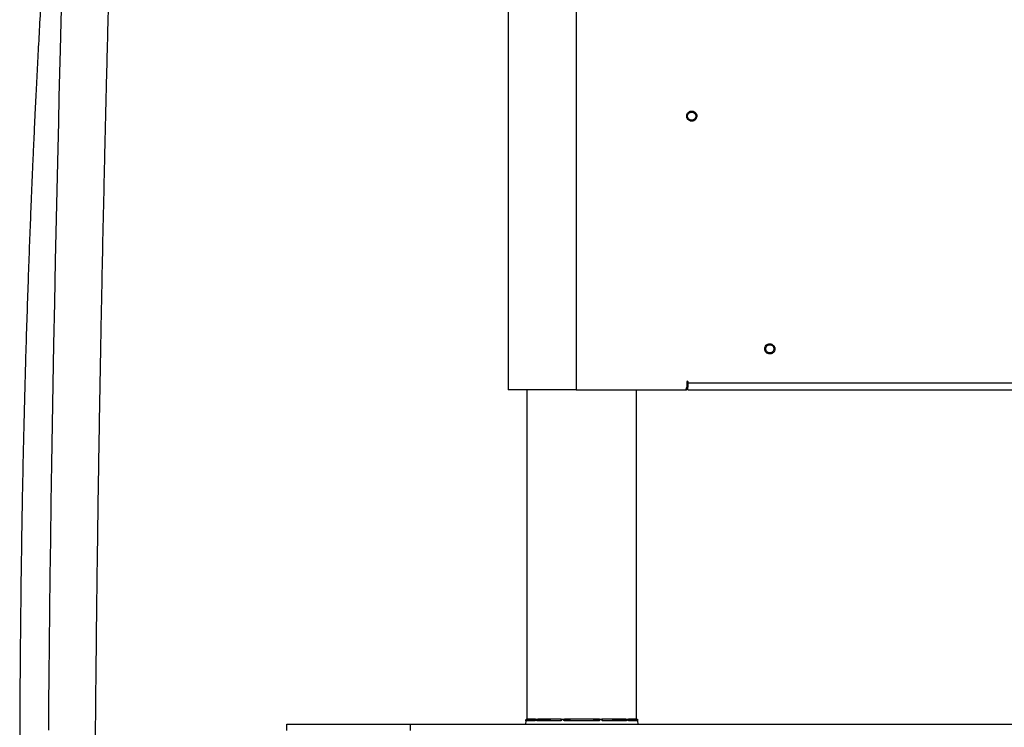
# Model space of a CAD drawing. Header units: millimetres. Extents: x 1141 to 9683, y 1625 to 6203.
# Tile 22 of 118: x 1300 to 2018, y 3145 to 3662. Entities that reach past the tile are written whole.
import ezdxf

# ---------------------------------------------------------------- set-up
doc = ezdxf.new("R2010")
doc.units = ezdxf.units.MM
doc.header["$LTSCALE"] = 25

msp = doc.modelspace()

# ---------------------------------------------------------------- linework, layer by layer
at = {"color": 7, "linetype": 'Continuous', "lineweight": 25}
for p, q in [((1656.27, 3791.34), (1656.27, 3391.29)), ((1705.8, 3791.34), (1705.8, 3391.29)), ((1786.68, 3397.29), (1786.68, 3393.32)), ((1787.46, 3397.39), (1787.45, 3397.29)), ((1787.45, 3397.29), (1787.45, 3393.32)), ((1787.48, 3396.49), (1787.48, 3397.29)), ((1787.48, 3396.49), (3507.06, 3396.49)), ((1787.48, 3391.29), (1787.48, 3396.49)), ((1705.8, 3391.29), (1656.27, 3391.29)), ((1669.99, 3150.81), (1669.99, 3391.29)), ((1705.8, 3391.29), (1784.65, 3391.29)), ((1749.99, 3150.81), (1749.99, 3391.29)), ((1787.48, 3391.29), (3507.06, 3391.29)), ((1669.19, 3149.62), (1668.99, 3147.31)), ((1669.19, 3149.62), (1669.23, 3150.1)), ((1675.74, 3149.62), (1669.19, 3149.62)), ((1669.23, 3150.1), (1669.29, 3150.81)), ((1669.29, 3150.81), (1669.54, 3150.81)), ((1669.42, 3149.84), (1676.07, 3150.35)), ((1669.42, 3149.84), (1675.93, 3149.84)), ((1669.54, 3150.81), (1669.48, 3150.09)), ((1669.48, 3150.09), (1676.09, 3150.6)), ((1669.54, 3150.81), (1669.99, 3150.81)), ((1676.08, 3150.81), (1669.99, 3150.81)), ((1676.11, 3150.81), (1677.21, 3150.81)), ((1694.64, 3149.62), (1677.44, 3149.62)), ((1677.52, 3150.09), (1685.25, 3150.81)), ((1677.56, 3150.81), (1677.93, 3150.81)), ((1677.62, 3149.84), (1694.73, 3149.84)), ((1694.96, 3150.81), (1677.93, 3150.81)), ((1694.94, 3150.76), (1687.58, 3150.76)), ((1694.73, 3149.84), (1694.82, 3149.86)), ((1695.17, 3150.81), (1696.97, 3150.81)), ((1697.29, 3150.81), (1697.44, 3150.81)), ((1697.29, 3150.09), (1700.5, 3150.81)), ((1723, 3150.81), (1697.43, 3150.81)), ((1722.53, 3149.62), (1697.44, 3149.62)), ((1697.51, 3149.84), (1722.46, 3149.84)), ((1718.16, 3150.76), (1701.81, 3150.76)), ((1719.47, 3150.81), (1722.68, 3150.09)), ((1722.53, 3150.81), (1722.68, 3150.81)), ((1723, 3150.81), (1724.8, 3150.81)), ((1742.05, 3150.81), (1724.67, 3150.81)), ((1732.39, 3150.76), (1725.04, 3150.76)), ((1725.17, 3149.86), (1725.24, 3149.84)), ((1725.24, 3149.84), (1725.19, 3149.85)), ((1725.27, 3149.85), (1725.23, 3149.85)), ((1725.24, 3149.84), (1742.35, 3149.84)), ((1742.53, 3149.62), (1725.33, 3149.62)), ((1734.72, 3150.81), (1742.45, 3150.09)), ((1742.05, 3150.81), (1742.42, 3150.81)), ((1742.76, 3150.81), (1743.86, 3150.81)), ((1743.96, 3150.1), (1743.9, 3150.81)), ((1743.92, 3150.59), (1750.49, 3150.09)), ((1750.55, 3149.84), (1743.94, 3150.35)), ((1744.04, 3149.84), (1750.55, 3149.84)), ((1749.99, 3150.81), (1744.14, 3150.81)), ((1750.78, 3149.62), (1744.24, 3149.62)), ((1749.99, 3150.81), (1750.43, 3150.81)), ((1750.49, 3150.09), (1750.43, 3150.81)), ((1750.43, 3150.81), (1750.68, 3150.81)), ((1750.68, 3150.81), (1750.74, 3150.1)), ((1750.74, 3150.1), (1750.78, 3149.62)), ((1750.78, 3149.62), (1750.99, 3147.31)), ((1494.65, 3142.55), (1494.65, 3147.31)), ((1494.65, 3147.31), (1584.65, 3147.31)), ((1584.65, 3147.31), (1584.65, 3142.55)), ((1584.65, 3147.31), (3710.65, 3147.31))]:
    msp.add_line(p, q, dxfattribs=at)
at = {"color": 7, "linetype": 'Continuous', "lineweight": 25, "flags": 128}
for points in [[(1330.15, 3678.85), (1329.65, 3659.85), (1329.13, 3639.62), (1328.71, 3622.83), (1328.28, 3605.24), (1327.84, 3586.83), (1327.38, 3567.58), (1326.92, 3547.47), (1326.23, 3516.42), (1325.57, 3485.5), (1324.96, 3454.93), (1324.38, 3424.81), (1323.84, 3395.24), (1323.34, 3366.29), (1322.87, 3337.32), (1322.44, 3309.15), (1322.05, 3281.87), (1321.71, 3255.52), (1321.4, 3230.16), (1321.13, 3205.83), (1320.89, 3182.58), (1320.71, 3162.24), (1320.54, 3142.85)], [(1676, 3150.1), (1676, 3150.1), (1676.01, 3150.1), (1676.02, 3150.1), (1676.05, 3150.1)], [(1676.11, 3150.81), (1676.06, 3150.31), (1676.06, 3150.31), (1676.05, 3150.1)], [(1677.18, 3150.1), (1677.19, 3150.33), (1677.21, 3150.81)], [(1677.56, 3150.81), (1677.53, 3150.3), (1677.52, 3150.09)], [(1687.24, 3150.74), (1686.83, 3150.7), (1685.2, 3150.55), (1678.68, 3149.94), (1677.62, 3149.84)], [(1694.98, 3150.09), (1694.99, 3150.3), (1695.03, 3150.81)], [(1695.17, 3150.81), (1695.14, 3150.31), (1695.14, 3150.31), (1695.13, 3150.1)], [(1696.98, 3150.1), (1696.98, 3150.33), (1696.97, 3150.81)], [(1697.29, 3150.81), (1697.29, 3150.3), (1697.29, 3150.09)], [(1701.5, 3150.74), (1701.33, 3150.7), (1700.66, 3150.55), (1697.95, 3149.94), (1697.51, 3149.84)], [(1722.46, 3149.84), (1722.29, 3149.88), (1721.62, 3150.03), (1718.91, 3150.64), (1718.47, 3150.74)], [(1722.68, 3150.09), (1722.68, 3150.3), (1722.68, 3150.81)], [(1723, 3150.81), (1723, 3150.31), (1723, 3150.31), (1723, 3150.1)], [(1724.85, 3150.1), (1724.83, 3150.33), (1724.8, 3150.81)], [(1724.95, 3150.81), (1724.98, 3150.3), (1724.99, 3150.09)], [(1742.35, 3149.84), (1741.94, 3149.88), (1740.31, 3150.03), (1733.79, 3150.64), (1732.73, 3150.74)], [(1742.45, 3150.09), (1742.44, 3150.3), (1742.42, 3150.81)], [(1742.76, 3150.81), (1742.79, 3150.31), (1742.79, 3150.31), (1742.8, 3150.1)], [(1743.93, 3150.1), (1743.91, 3150.33), (1743.86, 3150.81)], [(1743.93, 3150.1), (1743.95, 3150.1), (1743.96, 3150.1), (1743.97, 3150.1), (1743.97, 3150.1)]]:
    msp.add_lwpolyline(points, dxfattribs=at)
at = {"color": 7, "linetype": 'Continuous', "lineweight": 25}
for centre in [(1790.27, 3591.31), (1847.27, 3421.31)]:
    msp.add_circle(centre, 3, dxfattribs=at)
for centre, radius, start, end in [((1784.65, 3393.32), 2.03, 270, 0), ((1785.42, 3393.32), 2.03, 270, 0), ((1787.08, 3397.29), 0.397, 0, 180), ((1669.44, 3149.59), 0.25, 94.36526, 175), ((1669.26, 3148.31), 1.8, 83.02035, 90.97415), ((1675.97, 3149.61), 0.232, 99.71753, 179.62902), ((1677.25, 3147.54), 2.56, 83.97195, 91.6758), ((1677.67, 3149.62), 0.229, 101.42035, 180.80101), ((1687.26, 3150.87), 0.134, 208.24827, 263.85324), ((1687.56, 3150.93), 0.177, 276.82229, 315.56347), ((1694.89, 3149.65), 0.247, 129.7127, 188.65081), ((1695.07, 3149.6), 0.507, 83.2797, 101.28703), ((1697.07, 3148.51), 1.6, 81.96968, 93.26964), ((1697.71, 3149.66), 0.274, 136.9724, 188.47911), ((1701.51, 3150.98), 0.235, 224.60134, 269.30839), ((1701.76, 3150.83), 0.0864, 301.51979, 345.33062), ((1718.21, 3150.83), 0.0864, 194.66938, 238.48021), ((1718.47, 3150.98), 0.235, 270.69161, 315.39866), ((1722.26, 3149.66), 0.274, 351.52089, 43.0276), ((1722.9, 3148.51), 1.6, 86.73036, 98.03032), ((1724.91, 3149.76), 0.346, 74.43984, 101.00896), ((1725.08, 3149.65), 0.247, 351.34919, 50.2873), ((1732.41, 3150.93), 0.177, 224.43653, 263.17771), ((1732.72, 3150.87), 0.134, 276.14676, 331.75173), ((1742.3, 3149.62), 0.229, 359.19899, 78.57965), ((1742.72, 3147.54), 2.56, 88.3242, 96.02805), ((1744, 3149.61), 0.232, 0.37098, 80.28247), ((1750.71, 3148.31), 1.8, 89.02585, 96.97965), ((1750.54, 3149.59), 0.25, 5, 85.63474)]:
    msp.add_arc(centre, radius, start, end, dxfattribs=at)
for centre, major_axis, start_param, end_param in [((1669.48, 3150.1), (0.063, 0.256), 3.142383, 4.678374), ((1750.49, 3150.1), (-0.063, 0.256), 1.604811, 3.140802)]:
    msp.add_ellipse(centre, major_axis=major_axis, ratio=0.002397, start_param=start_param, end_param=end_param, dxfattribs=at)
for points, knots in [([(1696.47, 2327.83), (1696.5, 2323.79), (1696.56, 2315.86), (1696.36, 2303.62), (1695.97, 2291.45), (1695.37, 2279.32), (1694.52, 2266.08), (1693.35, 2251.72), (1691.82, 2236.23), (1689.97, 2220.29), (1687.8, 2203.92), (1685.29, 2187.17), (1682.58, 2170.79), (1679.69, 2154.79), (1676.65, 2139.21), (1673.36, 2123.49), (1669.84, 2107.68), (1666.09, 2091.83), (1662.27, 2076.59), (1658.42, 2061.95), (1654.55, 2047.94), (1650.48, 2033.8), (1646.22, 2019.63), (1641.8, 2005.52), (1637.47, 1992.27), (1633.1, 1979.37), (1628.71, 1966.88), (1624.34, 1954.88), (1620.21, 1943.92), (1616.35, 1933.98), (1612.77, 1925.02), (1609.49, 1917.01), (1606.53, 1909.93), (1603.41, 1902.65), (1600.15, 1895.22), (1596.76, 1887.67), (1593.74, 1881.11), (1591.1, 1875.51), (1589.25, 1871.66), (1588.1, 1869.28), (1587.44, 1867.91), (1586.6, 1866.2), (1585.46, 1863.89), (1583.96, 1860.89), (1582.15, 1857.29), (1580.11, 1853.31), (1577.96, 1849.19), (1575.12, 1843.83), (1571.58, 1837.33), (1566.98, 1829.17), (1561.86, 1820.46), (1556.05, 1811.04), (1551.11, 1803.49), (1547.37, 1798.04), (1545.16, 1794.9), (1543.33, 1792.35), (1541.86, 1790.35), (1540.55, 1788.59), (1539.18, 1786.77), (1537.46, 1784.54), (1535.35, 1781.85), (1532.79, 1778.7), (1529.84, 1775.2), (1526.48, 1771.38), (1522.9, 1767.55), (1519.32, 1763.95), (1516.05, 1760.87), (1513.21, 1758.37), (1510.78, 1756.35), (1508.56, 1754.61), (1506.37, 1753), (1504.06, 1751.41), (1501.45, 1749.75), (1498.57, 1748.13), (1495.86, 1746.82), (1493.55, 1745.88), (1491.35, 1745.11), (1488.93, 1744.45), (1486.45, 1744.04), (1484.26, 1743.89), (1482.23, 1743.94), (1480.25, 1744.2), (1478.28, 1744.68), (1476.2, 1745.43), (1473.82, 1746.61), (1471.55, 1748.08), (1469.45, 1749.72), (1467.65, 1751.31), (1465.55, 1753.37), (1463.1, 1756.1), (1460.43, 1759.49), (1458.04, 1762.85), (1455.03, 1767.45), (1451.35, 1773.8), (1446.98, 1782.45), (1442.6, 1792.32), (1438.48, 1802.79), (1434.62, 1813.7), (1430.98, 1824.94), (1427.39, 1837.1), (1423.83, 1850.19), (1420.33, 1864.21), (1416.89, 1879.17), (1413.52, 1894.99), (1409.63, 1914.82), (1405.37, 1938.69), (1400.91, 1966.65), (1396.78, 1995.42), (1392.79, 2026.17), (1388.96, 2058.79), (1385.35, 2093.08), (1382.07, 2127.64), (1379.08, 2162.29), (1376.38, 2196.9), (1373.97, 2230.66), (1371.83, 2263.49), (1369.93, 2295.27), (1368.21, 2326.59), (1366.65, 2357.48), (1364.94, 2394.36), (1363.13, 2437.75), (1361.32, 2488.02), (1359.74, 2539.15), (1358.37, 2591.04), (1357.22, 2643.58), (1356.27, 2696.65), (1355.52, 2750.16), (1354.97, 2801.82), (1354.6, 2851.52), (1354.37, 2899.15), (1354.26, 2946.76), (1354.28, 2990.66), (1354.37, 3030.51), (1354.51, 3066.04), (1354.7, 3100.6), (1354.94, 3135.02), (1355.23, 3169.23), (1355.58, 3203.18), (1355.96, 3235.92), (1356.36, 3267.46), (1356.77, 3297.81), (1357.18, 3324.99), (1357.56, 3349.17), (1357.91, 3370.65), (1358.28, 3391.96), (1358.67, 3413.47), (1359.08, 3435.44), (1359.62, 3463.04), (1360.3, 3496.42), (1360.98, 3527.48), (1361.51, 3550.95), (1361.87, 3566.64), (1362.24, 3582.69), (1362.67, 3600.43), (1363.15, 3620.1), (1363.7, 3641.72), (1364.27, 3664.14), (1364.88, 3687.2), (1365.52, 3710.75), (1366.13, 3732.77), (1366.7, 3753.11), (1367.23, 3771.65), (1367.77, 3790.06), (1368.3, 3808.2), (1368.77, 3824.26), (1369.19, 3838.19), (1369.54, 3849.88), (1369.87, 3860.75), (1370.16, 3870.67), (1370.43, 3879.69), (1370.68, 3887.86), (1370.91, 3895.6), (1371.12, 3902.87), (1371.31, 3909.6), (1371.47, 3915.47), (1371.61, 3920.58), (1371.73, 3925.01), (1371.83, 3928.82), (1371.9, 3932.11), (1371.97, 3934.94), (1372.01, 3936.82), (1372.03, 3937.76), (1372.03, 3937.91)], [0, 0, 0, 0, 0.005477, 0.0107498, 0.0158337, 0.0207433, 0.0254915, 0.0314852, 0.0372469, 0.0427979, 0.0488727, 0.0547212, 0.0603618, 0.0658097, 0.0710766, 0.0761719, 0.0816835, 0.0869961, 0.0921147, 0.0970427, 0.1017821, 0.1063344, 0.1114602, 0.1163275, 0.1209363, 0.1252866, 0.1299167, 0.1342141, 0.1381801, 0.1418165, 0.1451257, 0.1481104, 0.1507739, 0.1531194, 0.1564078, 0.159334, 0.1619041, 0.1641236, 0.1659975, 0.1665129, 0.1669972, 0.1676484, 0.1685961, 0.1698149, 0.1713147, 0.1730354, 0.174764, 0.1764799, 0.1798126, 0.183094, 0.1871429, 0.1914662, 0.1960308, 0.1978661, 0.1994152, 0.2006861, 0.201686, 0.2024672, 0.2033863, 0.2045122, 0.2059825, 0.2076932, 0.2096691, 0.2118982, 0.2143522, 0.2166671, 0.218809, 0.2205776, 0.2220539, 0.2234298, 0.2247505, 0.2261644, 0.227778, 0.229692, 0.2316189, 0.2329274, 0.2341158, 0.2360129, 0.2378671, 0.2393151, 0.2408283, 0.2423634, 0.2437752, 0.2452473, 0.2468473, 0.2484773, 0.2496784, 0.2506602, 0.2516121, 0.2534181, 0.2550747, 0.2565527, 0.257941, 0.2609257, 0.2642158, 0.2678342, 0.2717995, 0.2754102, 0.2792854, 0.2834325, 0.2878584, 0.2925688, 0.2975693, 0.3028643, 0.3083743, 0.3173169, 0.3265615, 0.3360576, 0.3457574, 0.3569194, 0.3682209, 0.379604, 0.391016, 0.402408, 0.4137351, 0.4243186, 0.4347764, 0.4450794, 0.4552015, 0.4652253, 0.4814371, 0.4979619, 0.5147646, 0.5318095, 0.5490603, 0.5664805, 0.5840327, 0.6016794, 0.6172565, 0.6328515, 0.6484382, 0.6639636, 0.6758856, 0.6874899, 0.6987703, 0.7097217, 0.7211745, 0.7322362, 0.7429048, 0.7531803, 0.7630639, 0.7725582, 0.7797471, 0.7866999, 0.7935607, 0.8005789, 0.8077485, 0.8150581, 0.827618, 0.8404734, 0.8455898, 0.8507368, 0.8559641, 0.8614498, 0.8683157, 0.8755179, 0.8830246, 0.890802, 0.898815, 0.907028, 0.9135068, 0.9200693, 0.9267019, 0.933393, 0.9401351, 0.9449804, 0.949771, 0.954324, 0.9586468, 0.9627539, 0.9666589, 0.9703735, 0.9744802, 0.9783553, 0.9820094, 0.9854476, 0.9886722, 0.9916838, 0.9944817, 0.9970649, 0.9995468, 1, 1, 1, 1]), ([(1331.77, 3903.29), (1331.56, 3901.1), (1331.13, 3896.39), (1330.43, 3888.61), (1329.69, 3880.28), (1328.95, 3871.83), (1328.23, 3863.34), (1327.52, 3854.84), (1326.82, 3846.4), (1326.15, 3838.04), (1325.49, 3829.82), (1324.86, 3821.77), (1324.26, 3813.94), (1323.7, 3806.42), (1323.19, 3799.63), (1322.75, 3793.69), (1322.38, 3788.62), (1322.06, 3784.15), (1321.78, 3780.26), (1321.53, 3776.61), (1321.26, 3772.79), (1320.95, 3768.38), (1320.6, 3763.29), (1320.2, 3757.45), (1319.75, 3750.81), (1319.25, 3743.34), (1318.71, 3735.04), (1318.12, 3725.88), (1317.48, 3715.84), (1316.82, 3705.18), (1315.95, 3690.73), (1314.91, 3672.92), (1313.74, 3651.95), (1312.66, 3631.74), (1311.67, 3612.41), (1310.83, 3595.27), (1310.12, 3580.27), (1309.53, 3567.35), (1308.99, 3555.17), (1308.49, 3543.46), (1307.87, 3528.65), (1307.13, 3510.11), (1306.27, 3487.46), (1305.43, 3463.64), (1304.61, 3438.61), (1303.85, 3413.34), (1303.15, 3387.89), (1302.51, 3362.34), (1301.91, 3335.7), (1301.36, 3307.96), (1300.88, 3279.14), (1300.46, 3249.43), (1300.13, 3219.06), (1299.8, 3182.19), (1299.59, 3138.6), (1299.58, 3088.08), (1299.83, 3036.49), (1300.27, 2989.89), (1300.83, 2948.58), (1301.46, 2912.92), (1302.24, 2877.31), (1303.2, 2841.96), (1304.34, 2807.09), (1305.48, 2778.1), (1306.53, 2754.96), (1307.39, 2737.67), (1308.29, 2721.03), (1309.22, 2705.21), (1310.18, 2690.34), (1311.15, 2676.39), (1312.12, 2663.34), (1313.11, 2651.07), (1314.2, 2638.48), (1315.39, 2625.7), (1316.67, 2612.86), (1317.93, 2601.13), (1319.14, 2590.46), (1320.16, 2582.03), (1320.96, 2575.57), (1321.57, 2570.85), (1322.15, 2566.44), (1322.69, 2562.43), (1323.17, 2558.93), (1323.59, 2555.96), (1323.96, 2553.34), (1324.35, 2550.59), (1324.74, 2547.95), (1325.01, 2546.13), (1325.12, 2545.4)], [0, 0, 0, 0, 0.009307, 0.019926, 0.030106, 0.039871, 0.049237, 0.058217, 0.066823, 0.075061, 0.082936, 0.090451, 0.097606, 0.104398, 0.110623, 0.115514, 0.119863, 0.123663, 0.12691, 0.129709, 0.132824, 0.136469, 0.140648, 0.145371, 0.150759, 0.156733, 0.163305, 0.170491, 0.178306, 0.186704, 0.195089, 0.211345, 0.226926, 0.241786, 0.255875, 0.269145, 0.278964, 0.288224, 0.296904, 0.305044, 0.313246, 0.328455, 0.344409, 0.361137, 0.378666, 0.397025, 0.414103, 0.431885, 0.45039, 0.46964, 0.489655, 0.51035, 0.531391, 0.552749, 0.586944, 0.621897, 0.657587, 0.693994, 0.718599, 0.743318, 0.768006, 0.792522, 0.816725, 0.840481, 0.852797, 0.864906, 0.876501, 0.887503, 0.897917, 0.907582, 0.916698, 0.925276, 0.933334, 0.943177, 0.952212, 0.960483, 0.968032, 0.974895, 0.978458, 0.981821, 0.984988, 0.987913, 0.990423, 0.992508, 0.994304, 0.996053, 0.998435, 1, 1, 1, 1]), ([(1789.34, 3587.74), (1788.9, 3587.9), (1788.23, 3588.16), (1787.51, 3588.82), (1787.06, 3589.43), (1786.75, 3590.12), (1786.53, 3591.07), (1786.61, 3592.26), (1787.12, 3593.35), (1787.77, 3594.07), (1788.39, 3594.52), (1789.08, 3594.83), (1790.02, 3595.06), (1790.73, 3594.95), (1791.2, 3594.88)], [0, 0, 0, 0, 0.1197284, 0.1841803, 0.25, 0.3158197, 0.3802716, 0.5, 0.6197284, 0.6841803, 0.75, 0.8158197, 0.8802716, 1, 1, 1, 1]), ([(1791.2, 3594.88), (1791.63, 3594.72), (1792.3, 3594.46), (1793.02, 3593.8), (1793.47, 3593.19), (1793.79, 3592.5), (1794, 3591.56), (1793.92, 3590.36), (1793.41, 3589.28), (1792.76, 3588.56), (1792.15, 3588.11), (1791.46, 3587.79), (1790.51, 3587.56), (1789.8, 3587.67), (1789.34, 3587.74)], [0, 0, 0, 0, 0.1197284, 0.1841803, 0.25, 0.3158197, 0.3802716, 0.5, 0.6197284, 0.6841803, 0.75, 0.8158197, 0.8802716, 1, 1, 1, 1]), ([(1845.78, 3417.93), (1845.38, 3418.16), (1844.75, 3418.52), (1844.15, 3419.29), (1843.8, 3419.96), (1843.6, 3420.69), (1843.54, 3421.66), (1843.81, 3422.83), (1844.49, 3423.82), (1845.24, 3424.43), (1845.92, 3424.77), (1846.65, 3424.97), (1847.62, 3425.05), (1848.31, 3424.83), (1848.75, 3424.69)], [0, 0, 0, 0, 0.119728, 0.18418, 0.25, 0.31582, 0.380272, 0.5, 0.619728, 0.68418, 0.75, 0.81582, 0.880272, 1, 1, 1, 1]), ([(1848.75, 3424.69), (1849.16, 3424.46), (1849.78, 3424.1), (1850.38, 3423.33), (1850.73, 3422.66), (1850.93, 3421.93), (1850.99, 3420.96), (1850.73, 3419.79), (1850.05, 3418.8), (1849.29, 3418.2), (1848.62, 3417.85), (1847.88, 3417.65), (1846.91, 3417.57), (1846.23, 3417.79), (1845.78, 3417.93)], [0, 0, 0, 0, 0.119728, 0.18418, 0.25, 0.31582, 0.380272, 0.5, 0.619728, 0.68418, 0.75, 0.81582, 0.880272, 1, 1, 1, 1]), ([(1676.05, 3150.1), (1676.04, 3150.05), (1676.02, 3149.93), (1675.96, 3149.78), (1675.88, 3149.67), (1675.8, 3149.62), (1675.75, 3149.62), (1675.74, 3149.62)], [0, 0, 0, 0, 0.222484, 0.445348, 0.666655, 0.885113, 1, 1, 1, 1]), ([(1676, 3150.1), (1676, 3150.09), (1676, 3150.04), (1675.98, 3149.96), (1675.94, 3149.89), (1675.92, 3149.85), (1675.9, 3149.83), (1675.91, 3149.84), (1675.91, 3149.84)], [0, 0, 0, 0, 0.1077582, 0.3694189, 0.5831959, 0.778151, 0.9593192, 1, 1, 1, 1]), ([(1677.44, 3149.62), (1677.41, 3149.62), (1677.34, 3149.63), (1677.26, 3149.72), (1677.2, 3149.84), (1677.17, 3149.98), (1677.18, 3150.07), (1677.18, 3150.1)], [0, 0, 0, 0, 0.216214, 0.432135, 0.648431, 0.86707, 1, 1, 1, 1]), ([(1677.21, 3150.81), (1677.23, 3150.81), (1677.27, 3150.81), (1677.35, 3150.81), (1677.43, 3150.81), (1677.5, 3150.81), (1677.54, 3150.81), (1677.56, 3150.81)], [0, 0, 0, 0, 0.217252, 0.434508, 0.651743, 0.869507, 1, 1, 1, 1]), ([(1677.52, 3150.09), (1677.52, 3150.07), (1677.51, 3150.03), (1677.51, 3149.96), (1677.54, 3149.89), (1677.57, 3149.85), (1677.61, 3149.85), (1677.62, 3149.84)], [0, 0, 0, 0, 0.1360965, 0.3581451, 0.5746087, 0.7877606, 1, 1, 1, 1]), ([(1687.58, 3150.76), (1687.56, 3150.76), (1687.52, 3150.76), (1687.44, 3150.76), (1687.36, 3150.75), (1687.29, 3150.75), (1687.25, 3150.74), (1687.24, 3150.74)], [0, 0, 0, 0, 0.22128, 0.442591, 0.664073, 0.886606, 1, 1, 1, 1]), ([(1695.13, 3150.1), (1695.12, 3150.05), (1695.1, 3149.93), (1695.01, 3149.78), (1694.88, 3149.67), (1694.75, 3149.62), (1694.67, 3149.62), (1694.64, 3149.62)], [0, 0, 0, 0, 0.222484, 0.445348, 0.666655, 0.885113, 1, 1, 1, 1]), ([(1694.73, 3149.84), (1694.74, 3149.84), (1694.76, 3149.84), (1694.78, 3149.85), (1694.78, 3149.85)], [0, 0, 0, 0, 0.7892949, 1, 1, 1, 1]), ([(1694.96, 3150.1), (1694.96, 3150.08), (1694.96, 3150.04), (1694.93, 3149.97), (1694.88, 3149.9), (1694.82, 3149.86), (1694.79, 3149.85), (1694.78, 3149.85)], [0, 0, 0, 0, 0.119665, 0.379528, 0.633356, 0.886988, 1, 1, 1, 1]), ([(1696.97, 3150.81), (1697, 3150.81), (1697.06, 3150.81), (1697.14, 3150.81), (1697.21, 3150.81), (1697.26, 3150.81), (1697.28, 3150.81), (1697.29, 3150.81)], [0, 0, 0, 0, 0.217252, 0.434508, 0.651743, 0.869507, 1, 1, 1, 1]), ([(1697.44, 3149.62), (1697.39, 3149.62), (1697.28, 3149.63), (1697.14, 3149.72), (1697.04, 3149.84), (1696.98, 3149.98), (1696.98, 3150.07), (1696.98, 3150.1)], [0, 0, 0, 0, 0.216214, 0.432135, 0.648431, 0.86707, 1, 1, 1, 1]), ([(1697.51, 3149.84), (1697.48, 3149.85), (1697.43, 3149.85), (1697.36, 3149.89), (1697.31, 3149.96), (1697.29, 3150.03), (1697.29, 3150.07), (1697.29, 3150.09)], [0, 0, 0, 0, 0.212239, 0.425391, 0.641855, 0.863904, 1, 1, 1, 1]), ([(1701.81, 3150.76), (1701.78, 3150.76), (1701.73, 3150.76), (1701.64, 3150.76), (1701.57, 3150.75), (1701.52, 3150.75), (1701.51, 3150.74), (1701.5, 3150.74)], [0, 0, 0, 0, 0.22128, 0.442591, 0.664073, 0.886606, 1, 1, 1, 1]), ([(1718.47, 3150.74), (1718.46, 3150.74), (1718.43, 3150.75), (1718.37, 3150.75), (1718.29, 3150.76), (1718.22, 3150.76), (1718.18, 3150.76), (1718.16, 3150.76)], [0, 0, 0, 0, 0.224367, 0.448742, 0.672005, 0.893891, 1, 1, 1, 1]), ([(1722.68, 3150.09), (1722.68, 3150.06), (1722.68, 3150), (1722.64, 3149.93), (1722.58, 3149.87), (1722.52, 3149.85), (1722.48, 3149.84), (1722.46, 3149.84)], [0, 0, 0, 0, 0.227409, 0.452413, 0.672402, 0.887193, 1, 1, 1, 1]), ([(1723, 3150.1), (1722.99, 3150.05), (1722.98, 3149.93), (1722.89, 3149.78), (1722.77, 3149.67), (1722.64, 3149.62), (1722.56, 3149.62), (1722.53, 3149.62)], [0, 0, 0, 0, 0.222484, 0.445348, 0.666655, 0.885113, 1, 1, 1, 1]), ([(1722.68, 3150.81), (1722.7, 3150.81), (1722.72, 3150.81), (1722.79, 3150.81), (1722.87, 3150.81), (1722.94, 3150.81), (1722.98, 3150.81), (1723, 3150.81)], [0, 0, 0, 0, 0.218975, 0.437978, 0.656304, 0.873826, 1, 1, 1, 1]), ([(1725.33, 3149.62), (1725.28, 3149.62), (1725.17, 3149.63), (1725.03, 3149.72), (1724.92, 3149.84), (1724.86, 3149.98), (1724.85, 3150.07), (1724.85, 3150.1)], [0, 0, 0, 0, 0.216214, 0.432135, 0.648431, 0.86707, 1, 1, 1, 1]), ([(1725.19, 3149.85), (1725.17, 3149.86), (1725.12, 3149.87), (1725.06, 3149.94), (1725.02, 3150.01), (1725.01, 3150.07), (1725.01, 3150.1)], [0, 0, 0, 0, 0.270656, 0.516922, 0.777008, 1, 1, 1, 1]), ([(1732.73, 3150.74), (1732.71, 3150.74), (1732.66, 3150.75), (1732.57, 3150.75), (1732.49, 3150.76), (1732.43, 3150.76), (1732.4, 3150.76), (1732.39, 3150.76)], [0, 0, 0, 0, 0.224367, 0.448742, 0.672005, 0.893891, 1, 1, 1, 1]), ([(1742.45, 3150.09), (1742.46, 3150.06), (1742.46, 3150), (1742.45, 3149.93), (1742.42, 3149.87), (1742.38, 3149.85), (1742.36, 3149.84), (1742.35, 3149.84)], [0, 0, 0, 0, 0.227409, 0.452413, 0.672402, 0.887193, 1, 1, 1, 1]), ([(1742.42, 3150.81), (1742.44, 3150.81), (1742.49, 3150.81), (1742.58, 3150.81), (1742.66, 3150.81), (1742.72, 3150.81), (1742.75, 3150.81), (1742.76, 3150.81)], [0, 0, 0, 0, 0.218975, 0.437978, 0.656304, 0.873826, 1, 1, 1, 1]), ([(1742.8, 3150.1), (1742.8, 3150.05), (1742.8, 3149.93), (1742.75, 3149.78), (1742.68, 3149.67), (1742.6, 3149.62), (1742.55, 3149.62), (1742.53, 3149.62)], [0, 0, 0, 0, 0.2224841, 0.4453482, 0.6666547, 0.8851129, 1, 1, 1, 1]), ([(1743.86, 3150.81), (1743.88, 3150.81), (1743.9, 3150.81), (1743.9, 3150.81), (1743.9, 3150.81)], [0, 0, 0, 0, 0.559771, 1, 1, 1, 1]), ([(1744.24, 3149.62), (1744.21, 3149.62), (1744.14, 3149.63), (1744.06, 3149.72), (1743.99, 3149.84), (1743.94, 3149.98), (1743.93, 3150.07), (1743.93, 3150.1)], [0, 0, 0, 0, 0.216214, 0.432135, 0.648431, 0.86707, 1, 1, 1, 1]), ([(1744.06, 3149.84), (1744.07, 3149.84), (1744.07, 3149.83), (1744.05, 3149.85), (1744.02, 3149.9), (1743.99, 3149.98), (1743.97, 3150.05), (1743.97, 3150.09), (1743.97, 3150.1)], [0, 0, 0, 0, 0.074496, 0.276758, 0.473432, 0.682689, 0.920466, 1, 1, 1, 1])]:
    msp.add_open_spline(points, degree=3, knots=knots, dxfattribs=at)

doc.saveas('drawing.dxf')
